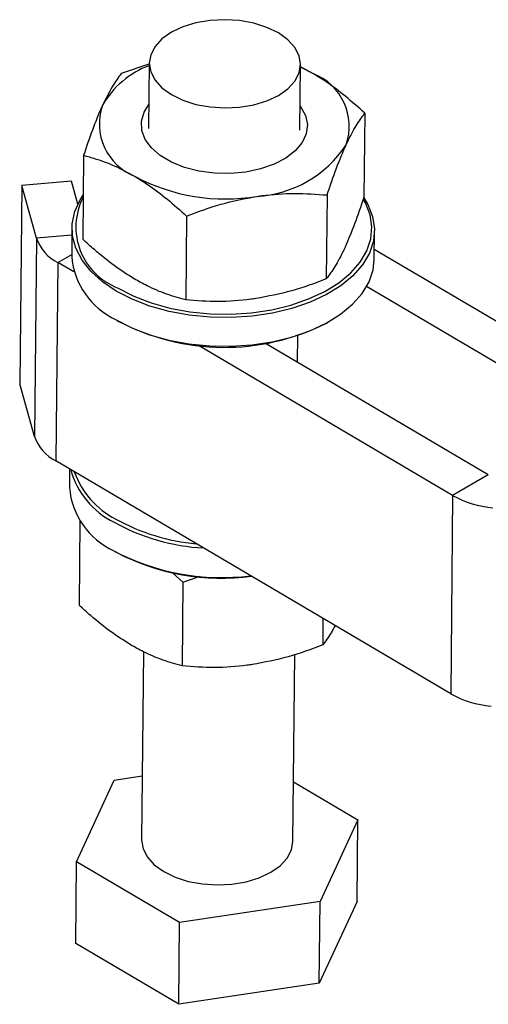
# Model space of a CAD drawing. Extents: x 29 to 404, y 27 to 256.
# Tile 35 of 40: x 279 to 307, y 198 to 256. Entities that reach past the tile are written whole.
import ezdxf

# ---------------------------------------------------------------- set-up
doc = ezdxf.new("R2010")
doc.units = 0
doc.layers.get('0').update_dxf_attribs({"linetype": 'CONTINUOUS'})

msp = doc.modelspace()

# ---------------------------------------------------------------- linework, layer by layer
at = {"color": 7, "linetype": 'CONTINUOUS'}
for p, q in [((287.09238, 253.8464), (285.39495, 253.26118)), ((287.05987, 253.88784), (287.02137, 249.98227)), ((296.02094, 249.89356), (296.05943, 253.79912)), ((296.82694, 253.2516), (296.05796, 253.64903)), ((299.88324, 250.90027), (299.83394, 245.89896)), ((283.15331, 248.39217), (283.10401, 243.39086)), ((279.4695, 246.5894), (279.35306, 234.77671)), ((282.42934, 246.85546), (279.4695, 246.5894)), ((280.35581, 243.44943), (279.4695, 246.5894)), ((282.81464, 245.49044), (282.42934, 246.85546)), ((297.64161, 246.03126), (297.59231, 241.02995)), ((289.27664, 244.77721), (289.22734, 239.7759)), ((282.46285, 244.06799), (282.44605, 242.36307)), ((280.35581, 243.44943), (280.23936, 231.63675)), ((300.44517, 242.18564), (300.46198, 243.89056)), ((315.29192, 234.01868), (300.45103, 242.78012)), ((281.61358, 242.0116), (281.49714, 230.19891)), ((282.57542, 241.44377), (281.61358, 242.0116)), ((313.1706, 232.79407), (299.9928, 240.57369)), ((285.15386, 238.55836), (285.25752, 238.49851)), ((297.55806, 238.37726), (297.66288, 238.43505)), ((295.8846, 236.06354), (295.90034, 237.65968)), ((305.10958, 228.14054), (289.99186, 237.06542)), ((307.2309, 229.36516), (293.9825, 237.18646)), ((280.23936, 231.63675), (279.35306, 234.77671)), ((304.99313, 216.32786), (281.49714, 230.19891)), ((282.32134, 229.71234), (282.31039, 228.6019)), ((307.2309, 229.36516), (305.10958, 228.14054)), ((305.10958, 228.14054), (304.99313, 216.32786)), ((282.93843, 226.59351), (282.88913, 221.59219)), ((285.0182, 224.79719), (285.12187, 224.73734)), ((288.41622, 223.54241), (289.06176, 222.97855)), ((289.06176, 222.97855), (289.01246, 217.97723)), ((289.06176, 222.97855), (290.0869, 223.32897)), ((297.39304, 220.81464), (297.37743, 219.23128)), ((286.71422, 218.82403), (286.6037, 207.61134)), ((295.60326, 207.52262), (295.71307, 218.66236)), ((282.73851, 206.31293), (284.98015, 211.18194)), ((284.98015, 211.18194), (286.64135, 211.43098)), ((295.63835, 211.08216), (299.46844, 208.82103)), ((299.46844, 208.82103), (297.22681, 203.95202)), ((299.42042, 203.94982), (299.46844, 208.82103)), ((282.69049, 201.44172), (282.73851, 206.31293)), ((288.86184, 202.69797), (282.73851, 206.31293)), ((297.22681, 203.95202), (288.86184, 202.69797)), ((297.17879, 199.08081), (297.22681, 203.95202)), ((299.42042, 203.94982), (297.17879, 199.08081)), ((288.81382, 197.82676), (288.86184, 202.69797)), ((288.81382, 197.82676), (282.69049, 201.44172)), ((297.17879, 199.08081), (288.81382, 197.82676))]:
    msp.add_line(p, q, dxfattribs=at)
at = {"color": 8, "linetype": 'CONTINUOUS'}
for p, q in [((282.45862, 243.63845), (280.35581, 243.44943)), ((281.61358, 242.0116), (282.44733, 242.49291))]:
    msp.add_line(p, q, dxfattribs=at)
at = {"color": 7, "linetype": 'CONTINUOUS', "flags": 128}
for points in [[(288.37788, 255.72187), (287.81824, 255.32741), (287.40239, 254.87592), (287.14629, 254.38477), (287.0598, 253.8728), (287.14623, 253.35971), (287.40227, 252.86522), (287.81808, 252.40831), (288.37767, 252.00656), (289.05955, 251.6754), (289.8375, 251.42756), (290.68164, 251.27256), (291.55951, 251.21636), (292.43739, 251.26112), (293.28154, 251.40512), (294.05952, 251.64282), (294.74143, 251.96509), (295.30107, 252.35955), (295.71692, 252.81104), (295.97302, 253.30219), (296.05951, 253.81415), (295.97308, 254.32725), (295.71704, 254.82174), (295.30123, 255.27865), (294.74163, 255.6804), (294.05976, 256.01155), (293.28181, 256.2594), (292.43767, 256.4144), (291.5598, 256.4706), (290.68192, 256.42584), (289.83777, 256.28184), (289.05979, 256.04414), (288.37788, 255.72187)], [(296.82694, 253.2516), (296.08939, 253.63404), (296.05795, 253.64826)], [(296.0352, 251.34046), (296.06798, 251.29656), (296.35411, 250.77207), (296.46565, 250.22655), (296.39857, 249.67971), (296.15531, 249.15131), (295.74464, 248.66046), (295.18141, 248.22489), (294.48598, 247.86035), (293.68349, 247.58001), (292.80293, 247.394), (291.87614, 247.30905), (290.93661, 247.32824), (290.01829, 247.45085), (289.15438, 247.67247), (288.3761, 247.98508), (287.71158, 248.37738), (287.18484, 248.8352), (286.81492, 249.34199), (286.61518, 249.87942), (286.59284, 250.42809), (286.74872, 250.96816), (287.03564, 251.42918)], [(285.09846, 240.30544), (284.27475, 240.86404), (283.59095, 241.48327), (283.06036, 242.15108), (282.6933, 242.85448), (282.49693, 243.57977), (282.47505, 244.31283), (282.62811, 245.0394), (282.95311, 245.74534), (283.12992, 246.01878)], [(299.83323, 245.85454), (300.06897, 245.45938), (300.35137, 244.74329), (300.46076, 244.01234), (300.39501, 243.28074), (300.1554, 242.56273), (299.74658, 241.8723), (299.17653, 241.22288), (298.45633, 240.6271), (297.59999, 240.09658), (296.6242, 239.64162), (295.54794, 239.27109), (294.39216, 238.9922), (293.17936, 238.81039), (291.93314, 238.72917), (290.67775, 238.75015), (289.43764, 238.8729), (288.23694, 239.09504), (287.09902, 239.41225), (286.04602, 239.81835), (285.09846, 240.30544)], [(285.20572, 240.48845), (286.1375, 240.00948), (287.17294, 239.61015), (288.2919, 239.29823), (289.47259, 239.07979), (290.69203, 238.95908), (291.92649, 238.93845), (293.15195, 239.01831), (294.34454, 239.1971), (295.48105, 239.47134), (296.53937, 239.8357), (297.4989, 240.28307), (298.34096, 240.80475), (299.04916, 241.39059), (299.60971, 242.02919), (300.01171, 242.70812), (300.24734, 243.41416), (300.31199, 244.13357), (300.20442, 244.85234), (299.92673, 245.55649), (299.8351, 245.72211)], [(285.08165, 238.60052), (286.02922, 238.11343), (287.08221, 237.70733), (288.22013, 237.39012), (289.42083, 237.16798), (290.66095, 237.04522), (291.91633, 237.02425), (293.16255, 237.10546), (294.37536, 237.28728), (295.53114, 237.56617), (296.6074, 237.93669), (297.58319, 238.39165), (298.43952, 238.92218), (299.15972, 239.51795), (299.72978, 240.16737), (300.13859, 240.85781), (300.3782, 241.57581), (300.44517, 242.18564)], [(286.6037, 207.61134), (286.60362, 207.5963), (286.69006, 207.08321), (286.9461, 206.58871), (287.3619, 206.13181), (287.9215, 205.73006), (288.60337, 205.3989), (289.38132, 205.15106), (290.22546, 204.99606), (291.10333, 204.93986), (291.98121, 204.98462), (292.82537, 205.12862), (293.60334, 205.36632), (294.28525, 205.68859), (294.84489, 206.08305), (295.26075, 206.53453), (295.51684, 207.02569), (295.60326, 207.52262)]]:
    msp.add_lwpolyline(points, dxfattribs=at)
at = {"color": 7, "linetype": 'CONTINUOUS'}
for centre, radius, start, end in [((288.92153, 248.73425), 5.3384, 110.4266689, 150.407237), ((295.59208, 250.12162), 3.36477, 340.7018592, 68.4695105), ((287.45519, 250.25852), 3.36476, 160.7017885, 248.4695629), ((293.09072, 252.7196), 6.78182, 273.1593705, 326.8352529), ((291.58416, 257.22693), 11.43451, 242.0247206, 279.4649131), ((286.56584, 244.11212), 3.87051, 152.6281355, 249.4267837), ((282.79993, 244.31843), 2.59401, 199.5726172, 242.7843395), ((287.0057, 242.75265), 4.57626, 184.8835655, 245.1375506), ((291.52616, 250.44552), 13.49173, 242.3138463, 296.5566083), ((282.68347, 232.50573), 2.59399, 199.5724014, 242.7845552), ((287.13585, 230.95852), 4.92013, 195.1343645, 243.789848), ((287.38523, 231.24906), 5.08, 199.5527629, 242.8873977), ((286.87005, 228.99149), 4.57627, 184.8836141, 245.13755), ((308.07138, 233.44247), 6.07311, 240.8110748, 264.6905811), ((290.97499, 237.36763), 12.38109, 240.9485829, 266.8499214), ((290.97264, 237.39564), 12.19238, 241.0451921, 264.8368183), ((291.36788, 236.95425), 13.71173, 242.0727581, 277.2378528), ((291.37037, 236.74147), 13.53303, 242.5017071, 277.5185201), ((307.95492, 221.62972), 6.07305, 240.8109353, 264.6906976)]:
    msp.add_arc(centre, radius, start, end, dxfattribs=at)
for points, knots in [([(285.39495, 253.26118), (285.21442, 253.01781), (284.85006, 252.52661), (284.47083, 251.75821), (284.27949, 251.37053)], [0, 0, 0, 0, 0.49545829, 1, 1, 1, 1]), ([(299.88324, 250.90027), (299.509, 251.23608), (298.7571, 251.91076), (297.73015, 252.69162), (297.08272, 253.09302), (296.82694, 253.2516)], [0, 0, 0, 0, 0.37479194, 0.75299496, 1, 1, 1, 1]), ([(284.27949, 251.37053), (284.25293, 251.31219), (284.0517, 250.87029), (283.67119, 249.92758), (283.32699, 248.90709), (283.15331, 248.39217)], [0, 0, 0, 0, 0.07006291, 0.5307707, 1, 1, 1, 1]), ([(298.76779, 249.00962), (298.79434, 249.06665), (298.99547, 249.49872), (299.37364, 250.20389), (299.71234, 250.66673), (299.88324, 250.90027)], [0, 0, 0, 0, 0.07006305, 0.53077022, 1, 1, 1, 1]), ([(297.64161, 246.03126), (297.82514, 246.57864), (298.19555, 247.68343), (298.57589, 248.56489), (298.76779, 249.00962)], [0, 0, 0, 0, 0.495457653, 1, 1, 1, 1]), ([(283.15331, 248.39217), (283.38402, 248.3285), (283.99795, 248.15907), (285.02088, 247.78253), (285.81882, 247.34746), (286.22034, 247.12854)], [0, 0, 0, 0, 0.23023599, 0.61266758, 1, 1, 1, 1]), ([(286.22034, 247.12854), (286.47612, 246.96996), (287.11969, 246.57097), (288.14668, 245.79085), (288.89864, 245.1163), (289.27664, 244.77721)], [0, 0, 0, 0, 0.24700466, 0.62147574, 1, 1, 1, 1]), ([(289.27664, 244.77721), (289.9574, 245.03105), (291.33138, 245.54338), (292.74916, 245.81237), (293.46449, 245.94809)], [0, 0, 0, 0, 0.495458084, 1, 1, 1, 1]), ([(293.46449, 245.94809), (293.56358, 245.96229), (294.31428, 246.06993), (295.72864, 246.16337), (297.00007, 246.07557), (297.64161, 246.03126)], [0, 0, 0, 0, 0.07006232, 0.53077037, 1, 1, 1, 1]), ([(299.83394, 245.89896), (299.65042, 245.35158), (299.28001, 244.24679), (298.89967, 243.36533), (298.70777, 242.9206)], [0, 0, 0, 0, 0.49545793, 1, 1, 1, 1]), ([(286.16032, 241.03953), (285.76456, 241.29082), (284.96733, 241.79705), (283.94864, 242.62504), (283.3333, 243.18296), (283.10401, 243.39086)], [0, 0, 0, 0, 0.38211837, 0.76976489, 1, 1, 1, 1]), ([(298.70777, 242.9206), (298.68122, 242.86357), (298.48007, 242.4315), (298.10193, 241.72632), (297.76322, 241.26349), (297.59231, 241.02995)], [0, 0, 0, 0, 0.07006245, 0.53077051, 1, 1, 1, 1]), ([(289.22734, 239.7759), (288.85084, 239.8833), (288.09442, 240.09908), (287.06405, 240.53276), (286.41625, 240.89601), (286.16032, 241.03953)], [0, 0, 0, 0, 0.37479277, 0.75299657, 1, 1, 1, 1]), ([(297.59231, 241.02995), (296.91156, 240.77611), (295.53757, 240.26378), (294.11979, 239.99479), (293.40447, 239.85907)], [0, 0, 0, 0, 0.49545836, 1, 1, 1, 1]), ([(293.40447, 239.85907), (293.30537, 239.84486), (292.55468, 239.73723), (291.14032, 239.64379), (289.86889, 239.73159), (289.22734, 239.7759)], [0, 0, 0, 0, 0.07006291, 0.53077008, 1, 1, 1, 1]), ([(285.94543, 219.24086), (285.54968, 219.49216), (284.75244, 219.99838), (283.73376, 220.82637), (283.11842, 221.3843), (282.88913, 221.59219)], [0, 0, 0, 0, 0.38211711, 0.76976365, 1, 1, 1, 1]), ([(298.1124, 220.38996), (298.03914, 220.24883), (297.78876, 219.76644), (297.54785, 219.45301), (297.37743, 219.23128)], [0, 0, 0, 0, 0.29257609, 1, 1, 1, 1]), ([(289.01246, 217.97723), (288.63596, 218.08463), (287.87953, 218.30042), (286.84917, 218.73409), (286.20136, 219.09735), (285.94543, 219.24086)], [0, 0, 0, 0, 0.37479349, 0.75299559, 1, 1, 1, 1]), ([(297.37743, 219.23128), (296.69668, 218.97744), (295.32269, 218.46512), (293.90491, 218.19612), (293.18958, 218.06041)], [0, 0, 0, 0, 0.49545805, 1, 1, 1, 1]), ([(293.18958, 218.06041), (293.09049, 218.0462), (292.3398, 217.93856), (290.92543, 217.84512), (289.654, 217.93293), (289.01246, 217.97723)], [0, 0, 0, 0, 0.07006233, 0.53077044, 1, 1, 1, 1])]:
    msp.add_open_spline(points, degree=3, knots=knots, dxfattribs=at)

doc.saveas('drawing.dxf')
